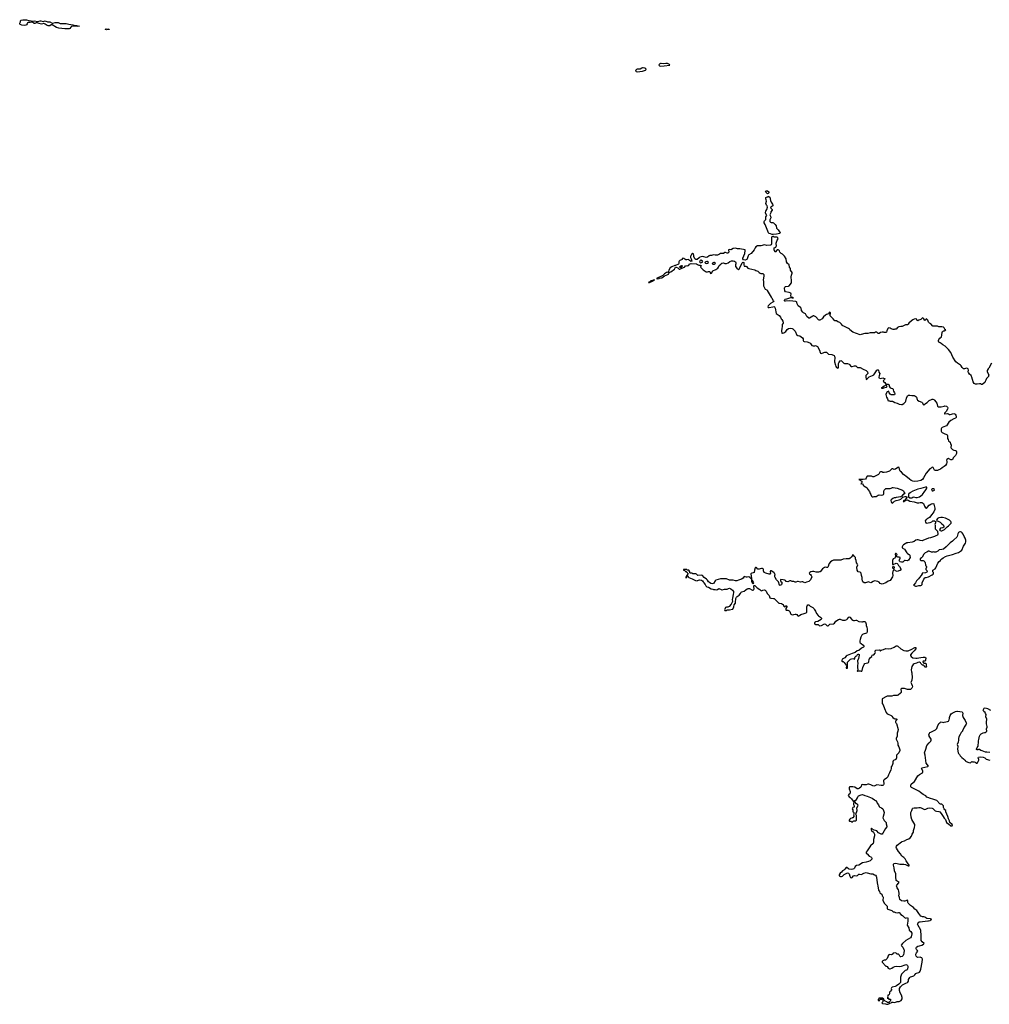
# Model space of a CAD drawing. Header units: inches. Extents: x 1980008 to 2252673, y 74414 to 260562.
# Tile 112 of 228: x 2041226 to 2067136, y 189607 to 215924. Entities that reach past the tile are written whole.
import ezdxf

# ---------------------------------------------------------------- set-up
doc = ezdxf.new("R2010")
doc.units = ezdxf.units.IN
doc.header["$MEASUREMENT"] = 0
for name, color, linetype in [('C0168', 7, 'Continuous'), ('C0169', 7, 'Continuous'), ('C0241', 7, 'Continuous'), ('C0250', 7, 'Continuous'), ('C0251', 7, 'Continuous'), ('C0260', 7, 'Continuous'), ('C0261', 7, 'Continuous')]:
    doc.layers.add(name, color=color, linetype=linetype)

msp = doc.modelspace()

# ---------------------------------------------------------------- linework, layer by layer
at = {"layer": 'C0168', "color": 5, "elevation": 80}
msp.add_lwpolyline([(2064519, 190000), (2064519, 189990), (2064500, 189960), (2064467, 189933), (2064468, 189890), (2064450, 189854), (2064428, 189850), (2064427, 189833), (2064418, 189810), (2064426, 189790), (2064422, 189778), (2064408, 189770), (2064430, 189768), (2064450, 189748), (2064490, 189746), (2064506, 189730), (2064490, 189694), (2064450, 189654), (2064413, 189653), (2064394, 189670), (2064352, 189692), (2064314, 189730), (2064314, 189750), (2064298, 189758), (2064294, 189770), (2064291, 189771), (2064186, 189774), (2064186, 189750), (2064168, 189732), (2064168, 189708), (2064190, 189698), (2064202, 189710), (2064218, 189742), (2064230, 189746), (2064270, 189746), (2064282, 189742), (2064287, 189727), (2064287, 189673), (2064267, 189647), (2064286, 189630), (2064360, 189620), (2064386, 189610), (2064410, 189607), (2064432, 189610), (2064441, 189619), (2064472, 189630), (2064481, 189639), (2064512, 189650), (2064530, 189662), (2064570, 189664), (2064610, 189659), (2064670, 189684), (2064710, 189679), (2064730, 189683), (2064779, 189710), (2064810, 189749), (2064812, 189790), (2064790, 189850), (2064756, 189916), (2064739, 189979), (2064737, 190000)], dxfattribs=at)
at = {"layer": 'C0169', "color": 5, "elevation": 80}
for points in [[(2062009, 200000), (2062010, 199999), (2062030, 199985), (2062050, 199993), (2062061, 200000)], [(2062560, 200000), (2062570, 199990), (2062629, 199950), (2062649, 199930), (2062653, 199910), (2062644, 199890), (2062599, 199861), (2062550, 199839), (2062490, 199831), (2062470, 199816), (2062464, 199810), (2062469, 199790), (2062477, 199770), (2062490, 199757), (2062560, 199760), (2062590, 199734), (2062610, 199725), (2062650, 199733), (2062736, 199776), (2062755, 199770), (2062798, 199730), (2062810, 199724), (2062830, 199725), (2062876, 199764), (2062970, 199780), (2063003, 199790), (2063033, 199850), (2063110, 199892), (2063130, 199898), (2063150, 199897), (2063210, 199877), (2063250, 199870), (2063282, 199870), (2063331, 199890), (2063351, 199910), (2063371, 199949), (2063390, 199962), (2063410, 199955), (2063467, 199890), (2063490, 199871), (2063510, 199864), (2063530, 199862), (2063570, 199876), (2063590, 199873), (2063650, 199836), (2063730, 199829), (2063751, 199829), (2063770, 199839), (2063814, 199834), (2063830, 199818), (2063849, 199770), (2063849, 199730), (2063864, 199684), (2063873, 199633), (2063876, 199550), (2063867, 199533), (2063856, 199524), (2063770, 199501), (2063750, 199491), (2063730, 199471), (2063702, 199418), (2063683, 199356), (2063679, 199321), (2063680, 199290), (2063688, 199268), (2063708, 199248), (2063759, 199219), (2063770, 199206), (2063788, 199170), (2063778, 199150), (2063718, 199122), (2063653, 199067), (2063606, 199054), (2063550, 199007), (2063473, 198987), (2063339, 198930), (2063314, 198910), (2063273, 198867), (2063205, 198830), (2063195, 198795), (2063200, 198780), (2063208, 198770), (2063230, 198765), (2063262, 198742), (2063310, 198670), (2063317, 198650), (2063317, 198630), (2063309, 198609), (2063310, 198588), (2063332, 198588), (2063345, 198595), (2063350, 198606), (2063351, 198690), (2063343, 198730), (2063345, 198750), (2063356, 198764), (2063430, 198834), (2063486, 198846), (2063519, 198839), (2063530, 198828), (2063551, 198890), (2063570, 198909), (2063595, 198925), (2063610, 198954), (2063630, 198967), (2063644, 198964), (2063657, 198957), (2063660, 198940), (2063644, 198850), (2063616, 198790), (2063625, 198710), (2063616, 198670), (2063615, 198610), (2063625, 198550), (2063609, 198510), (2063610, 198506), (2063627, 198507), (2063650, 198519), (2063690, 198517), (2063710, 198509), (2063730, 198515), (2063741, 198530), (2063756, 198610), (2063785, 198670), (2063788, 198692), (2063810, 198715), (2063850, 198726), (2063890, 198730), (2063910, 198739), (2063919, 198761), (2063930, 198830), (2063937, 198843), (2063965, 198875), (2063997, 198903), (2064010, 198938), (2064030, 198948), (2064051, 198949), (2064085, 198995), (2064094, 199010), (2064087, 199027), (2064088, 199050), (2064105, 199070), (2064190, 199082), (2064199, 199079), (2064230, 199049), (2064240, 199060), (2064277, 199083), (2064311, 199090), (2064370, 199115), (2064450, 199105), (2064510, 199114), (2064590, 199152), (2064650, 199188), (2064670, 199186), (2064690, 199177), (2064770, 199110), (2064850, 199062), (2064910, 199050), (2064970, 199057), (2065070, 199099), (2065130, 199134), (2065150, 199142), (2065170, 199140), (2065177, 199130), (2065170, 199109), (2065126, 199050), (2065066, 198994), (2065033, 198950), (2065031, 198930), (2065050, 198903), (2065090, 198869), (2065170, 198854), (2065210, 198858), (2065250, 198871), (2065310, 198873), (2065370, 198888), (2065410, 198885), (2065442, 198870), (2065435, 198805), (2065422, 198778), (2065410, 198774), (2065370, 198778), (2065358, 198770), (2065370, 198746), (2065382, 198742), (2065390, 198726), (2065430, 198726), (2065442, 198722), (2065446, 198710), (2065446, 198650), (2065458, 198630), (2065450, 198622), (2065430, 198614), (2065410, 198614), (2065393, 198653), (2065373, 198673), (2065350, 198674), (2065310, 198712), (2065297, 198737), (2065270, 198747), (2065230, 198743), (2065190, 198721), (2065130, 198707), (2065104, 198690), (2065067, 198633), (2065053, 198590), (2065047, 198547), (2065055, 198490), (2065065, 198465), (2065072, 198330), (2065070, 198290), (2065067, 198270), (2065044, 198230), (2065040, 198210), (2065045, 198190), (2065059, 198170), (2065077, 198130), (2065081, 198090), (2065070, 198058), (2065050, 198036), (2065030, 198025), (2064950, 198019), (2064870, 198048), (2064792, 198048), (2064776, 198030), (2064784, 197970), (2064778, 197941), (2064761, 197919), (2064704, 197870), (2064670, 197858), (2064576, 197864), (2064530, 197847), (2064450, 197847), (2064410, 197841), (2064370, 197827), (2064290, 197783), (2064277, 197770), (2064270, 197752), (2064277, 197650), (2064301, 197610), (2064332, 197512), (2064381, 197410), (2064410, 197374), (2064430, 197359), (2064510, 197329), (2064529, 197310), (2064555, 197270), (2064590, 197242), (2064610, 197235), (2064650, 197238), (2064666, 197230), (2064662, 197210), (2064636, 197184), (2064629, 197171), (2064629, 197150), (2064639, 197130), (2064657, 197110), (2064701, 196950), (2064696, 196910), (2064677, 196850), (2064672, 196770), (2064646, 196710), (2064646, 196690), (2064686, 196626), (2064695, 196590), (2064691, 196550), (2064696, 196530), (2064720, 196490), (2064747, 196410), (2064744, 196390), (2064715, 196330), (2064699, 196310), (2064670, 196287), (2064658, 196270), (2064656, 196190), (2064635, 196150), (2064578, 196122), (2064563, 196110), (2064556, 196090), (2064562, 196070), (2064559, 196041), (2064538, 195990), (2064515, 195950), (2064510, 195930), (2064512, 195910), (2064505, 195870), (2064471, 195789), (2064440, 195740), (2064421, 195690), (2064390, 195651), (2064329, 195610), (2064312, 195590), (2064321, 195490), (2064312, 195470), (2064290, 195459), (2064250, 195454), (2064130, 195470), (2064110, 195465), (2064075, 195445), (2064050, 195439), (2064025, 195445), (2063970, 195476), (2063914, 195494), (2063887, 195493), (2063850, 195473), (2063830, 195470), (2063775, 195475), (2063735, 195485), (2063725, 195475), (2063714, 195430), (2063704, 195410), (2063670, 195383), (2063630, 195367), (2063608, 195368), (2063547, 195407), (2063490, 195423), (2063430, 195419), (2063405, 195415), (2063393, 195407), (2063393, 195367), (2063415, 195295), (2063420, 195250), (2063412, 195228), (2063383, 195210), (2063368, 195190), (2063390, 195150), (2063416, 195136), (2063456, 195096), (2063470, 195070), (2063506, 195030), (2063515, 195015), (2063503, 194970), (2063508, 194948), (2063526, 194910), (2063529, 194891), (2063522, 194878), (2063490, 194865), (2063479, 194850), (2063475, 194830), (2063488, 194808), (2063489, 194750), (2063510, 194746), (2063515, 194735), (2063516, 194696), (2063506, 194670), (2063518, 194650), (2063516, 194624), (2063490, 194594), (2063470, 194594), (2063462, 194578), (2063426, 194570), (2063422, 194558), (2063408, 194552), (2063402, 194538), (2063390, 194534), (2063390, 194506), (2063402, 194502), (2063410, 194489), (2063418, 194502), (2063430, 194506), (2063442, 194502), (2063450, 194486), (2063487, 194487), (2063494, 194490), (2063498, 194502), (2063513, 194507), (2063571, 194509), (2063578, 194522), (2063590, 194526), (2063591, 194590), (2063585, 194610), (2063585, 194650), (2063581, 194670), (2063571, 194690), (2063604, 194790), (2063595, 194850), (2063623, 194910), (2063628, 194930), (2063615, 194950), (2063589, 194969), (2063531, 195030), (2063548, 195050), (2063590, 195078), (2063617, 195123), (2063632, 195168), (2063641, 195179), (2063710, 195208), (2063750, 195211), (2063810, 195188), (2063870, 195171), (2064010, 195115), (2064070, 195072), (2064098, 195058), (2064110, 195050), (2064143, 194983), (2064176, 194936), (2064194, 194890), (2064213, 194873), (2064258, 194858), (2064287, 194830), (2064310, 194789), (2064324, 194730), (2064317, 194690), (2064297, 194630), (2064295, 194590), (2064330, 194522), (2064378, 194470), (2064384, 194430), (2064400, 194370), (2064395, 194350), (2064360, 194310), (2064290, 194179), (2064270, 194156), (2064250, 194151), (2064230, 194159), (2064174, 194194), (2064130, 194247), (2064060, 194260), (2063998, 194298), (2063990, 194311), (2063980, 194300), (2063979, 194270), (2063989, 194250), (2064044, 194204), (2064072, 194150), (2064072, 194110), (2064042, 194010), (2064046, 193950), (2064031, 193909), (2063961, 193839), (2063870, 193710), (2063844, 193670), (2063842, 193650), (2063869, 193629), (2063922, 193570), (2063970, 193545), (2063985, 193530), (2063995, 193510), (2063995, 193490), (2063981, 193470), (2063950, 193444), (2063910, 193424), (2063850, 193406), (2063750, 193384), (2063650, 193330), (2063586, 193314), (2063556, 193290), (2063530, 193245), (2063513, 193230), (2063490, 193222), (2063450, 193214), (2063390, 193221), (2063370, 193232), (2063330, 193267), (2063314, 193266), (2063279, 193221), (2063250, 193191), (2063215, 193170), (2063190, 193136), (2063149, 193110), (2063124, 193070), (2063124, 193044), (2063161, 193021), (2063190, 193023), (2063211, 193030), (2063260, 193080), (2063330, 193114), (2063350, 193117), (2063370, 193110), (2063390, 193090), (2063406, 193030), (2063415, 193010), (2063430, 192993), (2063450, 192989), (2063470, 192999), (2063510, 193037), (2063530, 193045), (2063598, 193042), (2063610, 193045), (2063650, 193086), (2063670, 193089), (2063710, 193074), (2063735, 193085), (2063750, 193098), (2063784, 193116), (2063850, 193126), (2063870, 193125), (2063970, 193098), (2064022, 193090), (2064070, 193071), (2064094, 193054), (2064112, 193030), (2064122, 193002), (2064136, 192856), (2064153, 192810), (2064154, 192770), (2064178, 192658), (2064201, 192621), (2064214, 192590), (2064267, 192547), (2064275, 192510), (2064291, 192491), (2064300, 192470), (2064299, 192441), (2064288, 192410), (2064290, 192390), (2064327, 192310), (2064359, 192270), (2064404, 192230), (2064410, 192210), (2064410, 192162), (2064428, 192150), (2064530, 192110), (2064570, 192082), (2064596, 192076), (2064630, 192058), (2064670, 192054), (2064710, 192064), (2064730, 192057), (2064774, 192010), (2064819, 191979), (2064870, 191930), (2064890, 191916), (2064910, 191912), (2064950, 191929), (2064957, 191910), (2064960, 191830), (2064947, 191773), (2064945, 191725), (2064982, 191650), (2064995, 191590), (2065042, 191550), (2065065, 191510), (2065070, 191490), (2065047, 191410), (2065033, 191387), (2064910, 191309), (2064815, 191230), (2064783, 191190), (2064790, 191170), (2064812, 191152), (2064827, 191130), (2064854, 191074), (2064857, 191057), (2064853, 190970), (2064845, 190935), (2064832, 190908), (2064810, 190885), (2064775, 190875), (2064759, 190879), (2064746, 190890), (2064730, 190931), (2064710, 190945), (2064670, 190951), (2064650, 190971), (2064618, 190978), (2064568, 190972), (2064539, 190941), (2064530, 190936), (2064510, 190931), (2064470, 190942), (2064450, 190932), (2064428, 190890), (2064427, 190873), (2064410, 190834), (2064366, 190790), (2064350, 190782), (2064330, 190782), (2064290, 190772), (2064270, 190754), (2064269, 190730), (2064318, 190690), (2064330, 190668), (2064368, 190630), (2064390, 190628), (2064410, 190618), (2064436, 190576), (2064470, 190558), (2064490, 190558), (2064530, 190569), (2064564, 190596), (2064610, 190617), (2064650, 190622), (2064730, 190621), (2064788, 190628), (2064890, 190665), (2064910, 190667), (2064930, 190662), (2064950, 190647), (2064962, 190630), (2064962, 190610), (2064951, 190549), (2064936, 190524), (2064930, 190518), (2064886, 190510), (2064787, 190410), (2064759, 190330), (2064766, 190230), (2064759, 190190), (2064747, 190170), (2064717, 190143), (2064657, 190103), (2064617, 190083), (2064539, 190061), (2064523, 190050), (2064517, 190030), (2064519, 190000)], [(2064737, 190000), (2064736, 190010), (2064740, 190030), (2064763, 190077), (2064816, 190124), (2064906, 190174), (2064950, 190190), (2064962, 190198), (2064975, 190225), (2064981, 190270), (2065010, 190321), (2065030, 190341), (2065070, 190346), (2065123, 190370), (2065145, 190390), (2065170, 190429), (2065190, 190441), (2065250, 190453), (2065270, 190466), (2065291, 190490), (2065310, 190550), (2065340, 190730), (2065347, 190810), (2065344, 190830), (2065330, 190847), (2065310, 190859), (2065290, 190865), (2065230, 190862), (2065210, 190866), (2065181, 190890), (2065170, 190930), (2065174, 190946), (2065194, 190986), (2065225, 191030), (2065212, 191050), (2065190, 191071), (2065184, 191090), (2065185, 191110), (2065190, 191130), (2065230, 191160), (2065270, 191173), (2065335, 191185), (2065381, 191210), (2065398, 191230), (2065339, 191279), (2065317, 191310), (2065313, 191350), (2065319, 191410), (2065319, 191470), (2065304, 191550), (2065310, 191590), (2065227, 191730), (2065221, 191750), (2065225, 191770), (2065250, 191798), (2065270, 191810), (2065290, 191814), (2065350, 191816), (2065490, 191835), (2065510, 191834), (2065557, 191850), (2065570, 191861), (2065605, 191870), (2065562, 191890), (2065470, 191904), (2065410, 191938), (2065390, 191944), (2065350, 191945), (2065330, 191950), (2065310, 191964), (2065250, 192030), (2065196, 192110), (2065149, 192149), (2065113, 192193), (2065027, 192247), (2064967, 192307), (2064959, 192330), (2064963, 192370), (2064951, 192390), (2064876, 192364), (2064850, 192361), (2064794, 192374), (2064748, 192408), (2064738, 192458), (2064724, 192490), (2064721, 192510), (2064732, 192550), (2064732, 192570), (2064722, 192630), (2064706, 192666), (2064670, 192722), (2064660, 192770), (2064664, 192790), (2064719, 192850), (2064724, 192870), (2064710, 192882), (2064670, 192895), (2064650, 192916), (2064637, 193010), (2064638, 193090), (2064603, 193170), (2064595, 193255), (2064575, 193330), (2064575, 193350), (2064591, 193369), (2064630, 193376), (2064670, 193370), (2064750, 193348), (2064850, 193354), (2064900, 193340), (2064970, 193307), (2064991, 193309), (2064991, 193330), (2064981, 193350), (2064965, 193365), (2064918, 193438), (2064890, 193491), (2064856, 193530), (2064803, 193563), (2064759, 193630), (2064707, 193690), (2064657, 193777), (2064650, 193810), (2064654, 193830), (2064678, 193862), (2064790, 193948), (2064810, 193960), (2064870, 193980), (2064930, 194010), (2064990, 194032), (2065026, 194054), (2065056, 194104), (2065071, 194150), (2065110, 194208), (2065115, 194250), (2065141, 194330), (2065147, 194390), (2065144, 194410), (2065067, 194547), (2065048, 194610), (2065038, 194690), (2065042, 194730), (2065068, 194790), (2065082, 194838), (2065092, 194850), (2065130, 194861), (2065210, 194858), (2065254, 194866), (2065290, 194866), (2065318, 194858), (2065390, 194821), (2065410, 194816), (2065439, 194821), (2065491, 194850), (2065550, 194862), (2065610, 194850), (2065630, 194838), (2065690, 194781), (2065727, 194767), (2065790, 194762), (2065810, 194750), (2065850, 194710), (2065905, 194630), (2065930, 194582), (2065964, 194544), (2065993, 194470), (2066030, 194436), (2066047, 194427), (2066110, 194377), (2066144, 194376), (2066150, 194386), (2066141, 194410), (2066082, 194462), (2066071, 194510), (2066046, 194566), (2066030, 194630), (2065975, 194750), (2065971, 194791), (2065950, 194807), (2065932, 194832), (2065916, 194870), (2065913, 194910), (2065890, 194936), (2065870, 194953), (2065830, 194954), (2065810, 194961), (2065730, 195053), (2065630, 195088), (2065565, 195105), (2065490, 195130), (2065470, 195142), (2065436, 195176), (2065372, 195212), (2065298, 195270), (2065250, 195300), (2065058, 195398), (2065041, 195421), (2065036, 195450), (2065049, 195490), (2065106, 195534), (2065137, 195563), (2065230, 195710), (2065270, 195750), (2065352, 195790), (2065364, 195816), (2065364, 195850), (2065327, 195910), (2065333, 195930), (2065497, 195963), (2065510, 195970), (2065452, 196050), (2065422, 196270), (2065409, 196330), (2065437, 196430), (2065470, 196525), (2065530, 196597), (2065576, 196644), (2065587, 196670), (2065582, 196690), (2065530, 196770), (2065525, 196785), (2065522, 196810), (2065535, 196850), (2065550, 196868), (2065570, 196882), (2065697, 196943), (2065720, 196960), (2065738, 196982), (2065750, 197032), (2065790, 197110), (2065810, 197134), (2065830, 197148), (2065850, 197154), (2065910, 197142), (2065930, 197145), (2066015, 197165), (2066042, 197178), (2066061, 197210), (2066071, 197250), (2066071, 197270), (2066091, 197330), (2066119, 197370), (2066147, 197390), (2066230, 197432), (2066270, 197445), (2066290, 197446), (2066410, 197425), (2066423, 197410), (2066430, 197390), (2066424, 197330), (2066436, 197276), (2066491, 197190), (2066520, 197130), (2066524, 197110), (2066517, 197090), (2066468, 197010), (2066424, 196916), (2066417, 196903), (2066381, 196870), (2066362, 196818), (2066323, 196757), (2066313, 196710), (2066315, 196670), (2066306, 196614), (2066276, 196550), (2066296, 196510), (2066298, 196498), (2066288, 196430), (2066303, 196330), (2066313, 196310), (2066340, 196280), (2066356, 196250), (2066400, 196200), (2066444, 196170), (2066470, 196138), (2066488, 196128), (2066495, 196115), (2066508, 196108), (2066516, 196096), (2066590, 196069), (2066630, 196064), (2066670, 196094), (2066689, 196089), (2066730, 196089), (2066758, 196078), (2066789, 196049), (2066810, 196049), (2066830, 196078), (2066855, 196130), (2066855, 196150), (2066841, 196190), (2066850, 196208), (2066910, 196220), (2066973, 196210), (2067017, 196190), (2067050, 196161), (2067150, 196134)], [(2067150, 196335), (2067070, 196342), (2067036, 196350), (2066990, 196364), (2066950, 196384), (2066910, 196391), (2066870, 196418), (2066850, 196421), (2066830, 196411), (2066810, 196407), (2066794, 196414), (2066791, 196430), (2066809, 196470), (2066841, 196510), (2066851, 196630), (2066848, 196650), (2066853, 196687), (2066871, 196770), (2066891, 196810), (2066923, 196837), (2066970, 196859), (2067010, 196869), (2067030, 196869), (2067055, 196885), (2067067, 196910), (2067064, 196970), (2067080, 197010), (2067082, 197030), (2067065, 197105), (2067060, 197150), (2067066, 197230), (2067045, 197290), (2067051, 197350), (2067039, 197379), (2067022, 197402), (2066986, 197430), (2066971, 197470), (2066978, 197490), (2067002, 197518), (2067030, 197529), (2067090, 197512), (2067170, 197464)]]:
    msp.add_lwpolyline(points, dxfattribs=at)
at = {"layer": 'C0241', "color": 5, "elevation": 80}
for points in [[(2041570, 215884), (2041610, 215890), (2041710, 215878), (2041770, 215893), (2041790, 215893), (2041850, 215877), (2041910, 215895), (2041970, 215868), (2042030, 215867), (2042090, 215830), (2042110, 215829), (2042170, 215849), (2042189, 215849), (2042250, 215846), (2042310, 215818), (2042470, 215823), (2042543, 215803), (2042650, 215782), (2042705, 215765), (2042752, 215770), (2042825, 215750), (2042770, 215742), (2042690, 215748), (2042610, 215741), (2042590, 215727), (2042568, 215692), (2042550, 215683), (2042430, 215683), (2042270, 215697), (2042210, 215718), (2042090, 215786), (2042070, 215783), (2042030, 215757), (2041990, 215756), (2041964, 215764), (2041910, 215806), (2041890, 215815), (2041870, 215818), (2041810, 215806), (2041742, 215822), (2041690, 215840), (2041670, 215839), (2041630, 215820), (2041610, 215821), (2041570, 215853), (2041550, 215855), (2041510, 215845), (2041450, 215849), (2041437, 215843), (2041424, 215810), (2041408, 215790), (2041386, 215774), (2041350, 215765), (2041280, 215780), (2041238, 215798), (2041226, 215810), (2041227, 215830), (2041251, 215870), (2041244, 215890), (2041255, 215905), (2041268, 215912), (2041310, 215924), (2041410, 215918), (2041470, 215900), (2041536, 215896)], [(2043618, 215662), (2043610, 215666), (2043550, 215656), (2043514, 215670), (2043545, 215675), (2043587, 215673), (2043614, 215670)]]:
    msp.add_lwpolyline(points, close=True, dxfattribs=at)
at = {"layer": 'C0250', "color": 5, "elevation": 80}
for points in [[(2060000, 209674), (2059990, 209678), (2059950, 209671), (2059925, 209655), (2059870, 209633), (2059810, 209631), (2059770, 209643), (2059710, 209625), (2059670, 209624), (2059650, 209615), (2059610, 209578), (2059570, 209571), (2059510, 209588), (2059470, 209592), (2059434, 209586), (2059405, 209575), (2059382, 209558), (2059330, 209511), (2059310, 209518), (2059290, 209518), (2059270, 209531), (2059237, 209590), (2059239, 209630), (2059230, 209666), (2059210, 209671), (2059181, 209650), (2059170, 209622), (2059155, 209605), (2059149, 209591), (2059154, 209570), (2059172, 209532), (2059189, 209470), (2059170, 209462), (2059150, 209469), (2059121, 209490), (2059110, 209506), (2059093, 209513), (2059050, 209504), (2059026, 209506), (2058999, 209519), (2058970, 209541), (2058946, 209550), (2058935, 209545), (2058928, 209530), (2058926, 209510), (2058870, 209485), (2058849, 209470), (2058839, 209450), (2058842, 209410), (2058831, 209389), (2058750, 209351), (2058730, 209351), (2058650, 209322), (2058608, 209292), (2058572, 209230), (2058563, 209190), (2058566, 209170), (2058553, 209167), (2058530, 209171), (2058510, 209164), (2058457, 209130), (2058416, 209084), (2058242, 209010), (2058244, 209004), (2058270, 208994), (2058316, 209010), (2058323, 209017), (2058390, 209027), (2058461, 209079), (2058501, 209099), (2058550, 209112), (2058561, 209119), (2058575, 209150), (2058578, 209158), (2058574, 209166), (2058582, 209162), (2058630, 209185), (2058721, 209259), (2058754, 209306), (2058770, 209309), (2058810, 209292), (2058826, 209290), (2058829, 209270), (2058840, 209260), (2058850, 209254), (2058870, 209256), (2058906, 209270), (2058919, 209281), (2058950, 209288), (2058962, 209298), (2058990, 209308), (2059018, 209342), (2059032, 209348), (2059050, 209354), (2059072, 209348), (2059101, 209350), (2059116, 209370), (2059116, 209390), (2059170, 209404), (2059310, 209397), (2059343, 209383), (2059370, 209364), (2059410, 209366), (2059430, 209356), (2059439, 209350), (2059419, 209310), (2059490, 209240), (2059570, 209184), (2059610, 209188), (2059630, 209196), (2059670, 209189), (2059690, 209138), (2059710, 209148), (2059750, 209209), (2059830, 209244), (2059878, 209282), (2059902, 209310), (2059908, 209330), (2059922, 209350), (2059958, 209390), (2059990, 209414), (2060000, 209417)], [(2060000, 200978), (2059950, 200979), (2059890, 200965), (2059830, 200944), (2059810, 200925), (2059763, 200857), (2059730, 200845), (2059695, 200855), (2059657, 200877), (2059636, 200896), (2059610, 200941), (2059581, 200970), (2059517, 201017), (2059470, 201071), (2059450, 201075), (2059351, 201071), (2059330, 201082), (2059310, 201102), (2059290, 201111), (2059213, 201113), (2059190, 201134), (2059150, 201134), (2059138, 201138), (2059134, 201170), (2059110, 201212), (2059070, 201214), (2059058, 201218), (2059054, 201230), (2059048, 201232), (2058966, 201230), (2058968, 201208), (2059002, 201202), (2059008, 201188), (2059026, 201186), (2059029, 201169), (2059050, 201166), (2059066, 201150), (2059068, 201128), (2059082, 201122), (2059086, 201110), (2059082, 201098), (2059070, 201094), (2059062, 201078), (2059048, 201072), (2059042, 201038), (2059028, 201030), (2059030, 201006), (2059054, 201010), (2059054, 201050), (2059058, 201062), (2059070, 201066), (2059082, 201062), (2059086, 201030), (2059106, 201010), (2059197, 200977), (2059286, 200930), (2059330, 200929), (2059343, 200937), (2059390, 200949), (2059445, 200945), (2059469, 200929), (2059490, 200895), (2059504, 200884), (2059509, 200870), (2059543, 200823), (2059561, 200790), (2059581, 200770), (2059590, 200764), (2059634, 200754), (2059706, 200710), (2059745, 200705), (2059770, 200690), (2059810, 200695), (2059850, 200688), (2059870, 200695), (2059910, 200720), (2059970, 200691), (2059992, 200688), (2060000, 200689)]]:
    msp.add_lwpolyline(points, dxfattribs=at)
for points in [[(2059430, 209498), (2059410, 209489), (2059398, 209470), (2059393, 209450), (2059410, 209431), (2059430, 209429), (2059477, 209450), (2059470, 209470)], [(2058930, 209346), (2058910, 209344), (2058890, 209335), (2058862, 209310), (2058866, 209306), (2058890, 209306), (2058910, 209311), (2058933, 209327), (2058935, 209335)], [(2059610, 209456), (2059590, 209456), (2059562, 209450), (2059541, 209439), (2059535, 209430), (2059550, 209415), (2059570, 209409), (2059610, 209417), (2059629, 209430), (2059621, 209450)], [(2059795, 209430), (2059774, 209430), (2059741, 209419), (2059731, 209410), (2059751, 209391), (2059770, 209389), (2059790, 209393), (2059810, 209404), (2059816, 209410), (2059810, 209421)], [(2058050, 208888), (2058029, 208890), (2058042, 208898), (2058047, 208913), (2058076, 208924), (2058102, 208950), (2058155, 208965), (2058158, 208970), (2058194, 208974), (2058190, 208967), (2058175, 208965), (2058171, 208950), (2058141, 208939), (2058130, 208928), (2058101, 208919), (2058094, 208910), (2058061, 208899)]]:
    msp.add_lwpolyline(points, close=True, dxfattribs=at)
at = {"layer": 'C0251', "color": 5, "elevation": 120}
for points in [[(2058370, 214753), (2058350, 214752), (2058330, 214744), (2058314, 214730), (2058308, 214710), (2058322, 214690), (2058344, 214684), (2058450, 214690), (2058599, 214710), (2058593, 214730), (2058537, 214750), (2058490, 214750), (2058436, 214744)], [(2057890, 214639), (2057870, 214637), (2057849, 214630), (2057810, 214599), (2057790, 214597), (2057750, 214604), (2057730, 214601), (2057706, 214590), (2057689, 214570), (2057680, 214550), (2057697, 214537), (2057730, 214534), (2057870, 214550), (2057946, 214570), (2057963, 214590), (2057957, 214610), (2057930, 214632)]]:
    msp.add_lwpolyline(points, close=True, dxfattribs=at)
at = {"layer": 'C0260', "color": 5, "elevation": 80}
for points in [[(2061318, 210000), (2061313, 209930), (2061304, 209910), (2061290, 209898), (2061190, 209890), (2061130, 209904), (2061030, 209876), (2060970, 209883), (2060945, 209875), (2060901, 209850), (2060882, 209830), (2060850, 209776), (2060769, 209671), (2060710, 209641), (2060699, 209630), (2060690, 209612), (2060667, 209530), (2060653, 209510), (2060610, 209492), (2060570, 209502), (2060546, 209530), (2060549, 209550), (2060581, 209610), (2060604, 209670), (2060614, 209750), (2060610, 209775), (2060470, 209802), (2060410, 209801), (2060350, 209819), (2060290, 209806), (2060250, 209778), (2060230, 209771), (2060190, 209779), (2060170, 209771), (2060167, 209750), (2060174, 209734), (2060172, 209710), (2060162, 209690), (2060150, 209681), (2060130, 209683), (2060090, 209703), (2060070, 209705), (2060030, 209676), (2060010, 209671), (2060000, 209674)], [(2067199, 206741), (2067127, 206613), (2067104, 206590), (2067079, 206550), (2067075, 206530), (2067082, 206510), (2067124, 206430), (2067119, 206401), (2067114, 206390), (2067064, 206330), (2067043, 206290), (2067030, 206252), (2067014, 206226), (2066950, 206171), (2066930, 206171), (2066908, 206188), (2066890, 206194), (2066870, 206193), (2066810, 206179), (2066770, 206182), (2066730, 206204), (2066702, 206242), (2066670, 206365), (2066659, 206390), (2066648, 206410), (2066604, 206450), (2066579, 206490), (2066576, 206510), (2066578, 206558), (2066568, 206588), (2066550, 206603), (2066530, 206611), (2066470, 206595), (2066450, 206596), (2066425, 206605), (2066408, 206628), (2066387, 206670), (2066370, 206687), (2066284, 206744), (2066242, 206782), (2066166, 206906), (2066104, 207030), (2066047, 207110), (2065953, 207193), (2065891, 207230), (2065850, 207271), (2065827, 207287), (2065790, 207302), (2065776, 207330), (2065779, 207350), (2065790, 207375), (2065816, 207410), (2065855, 207450), (2065871, 207490), (2065871, 207510), (2065881, 207550), (2065878, 207570), (2065885, 207590), (2065910, 207609), (2065934, 207610), (2065972, 207630), (2065958, 207638), (2065930, 207686), (2065910, 207701), (2065870, 207716), (2065790, 207718), (2065749, 207731), (2065630, 207732), (2065572, 207790), (2065542, 207810), (2065515, 207835), (2065490, 207891), (2065470, 207918), (2065451, 207931), (2065436, 207904), (2065410, 207882), (2065386, 207926), (2065370, 207942), (2065350, 207951), (2065310, 207912), (2065249, 207891), (2065230, 207878), (2065210, 207882), (2065202, 207910), (2065185, 207925), (2065170, 207931), (2065130, 207921), (2065090, 207901), (2065061, 207879), (2064989, 207810), (2064970, 207785), (2064950, 207771), (2064894, 207766), (2064843, 207737), (2064810, 207723), (2064770, 207727), (2064718, 207710), (2064686, 207694), (2064650, 207652), (2064610, 207652), (2064590, 207645), (2064570, 207645), (2064510, 207662), (2064490, 207676), (2064450, 207686), (2064438, 207682), (2064424, 207670), (2064394, 207610), (2064386, 207570), (2064370, 207562), (2064330, 207562), (2064310, 207571), (2064270, 207571), (2064230, 207562), (2064190, 207538), (2064170, 207532), (2064131, 207571), (2064090, 207571), (2064070, 207558), (2064050, 207558), (2064030, 207551), (2063950, 207556), (2063890, 207535), (2063810, 207532), (2063710, 207505), (2063690, 207504), (2063494, 207574), (2063411, 207630), (2063401, 207650), (2063370, 207674), (2063250, 207736), (2063225, 207745), (2063201, 207761), (2063190, 207782), (2063138, 207830), (2063086, 207846), (2063050, 207871), (2063030, 207871), (2063010, 207879), (2062968, 207928), (2062918, 207970), (2062885, 208005), (2062884, 208044), (2062894, 208070), (2062890, 208091), (2062870, 208106), (2062838, 208062), (2062790, 208045), (2062761, 208030), (2062710, 207983), (2062670, 207930), (2062610, 207896), (2062590, 207896), (2062570, 207905), (2062498, 207978), (2062450, 208004), (2062430, 208006), (2062418, 208002), (2062330, 207945), (2062310, 207948), (2062264, 207990), (2062249, 208010), (2062223, 208063), (2062210, 208072), (2062170, 208084), (2062150, 208102), (2062121, 208150), (2062109, 208210), (2062092, 208232), (2062033, 208273), (2062004, 208330), (2061997, 208370), (2061984, 208384), (2061970, 208391), (2061890, 208401), (2061790, 208405), (2061690, 208396), (2061670, 208403), (2061663, 208410), (2061661, 208430), (2061670, 208445), (2061685, 208455), (2061730, 208461), (2061835, 208495), (2061870, 208487), (2061905, 208490), (2061890, 208497), (2061861, 208501), (2061840, 208520), (2061830, 208550), (2061840, 208590), (2061830, 208610), (2061790, 208630), (2061690, 208650), (2061674, 208674), (2061662, 208750), (2061668, 208772), (2061690, 208790), (2061770, 208798), (2061792, 208808), (2061851, 208890), (2061855, 208910), (2061848, 208948), (2061841, 209050), (2061847, 209093), (2061867, 209150), (2061866, 209170), (2061828, 209230), (2061820, 209270), (2061800, 209310), (2061785, 209370), (2061748, 209408), (2061720, 209450), (2061710, 209530), (2061665, 209605), (2061613, 209653), (2061574, 209674), (2061555, 209690), (2061539, 209710), (2061530, 209742), (2061510, 209765), (2061490, 209772), (2061470, 209772), (2061410, 209714), (2061402, 209730), (2061391, 209771), (2061390, 209826), (2061410, 209839), (2061434, 209846), (2061443, 209857), (2061451, 209890), (2061441, 209930), (2061443, 209950), (2061457, 210000)], [(2060000, 209417), (2060030, 209426), (2060070, 209410), (2060110, 209409), (2060154, 209426), (2060204, 209456), (2060250, 209476), (2060290, 209479), (2060330, 209467), (2060354, 209454), (2060366, 209430), (2060363, 209397), (2060354, 209370), (2060355, 209330), (2060390, 209278), (2060430, 209249), (2060450, 209259), (2060470, 209290), (2060530, 209429), (2060550, 209445), (2060574, 209430), (2060579, 209410), (2060577, 209370), (2060590, 209339), (2060630, 209336), (2060650, 209328), (2060686, 209286), (2060710, 209270), (2060870, 209242), (2060901, 209221), (2060950, 209200), (2060990, 209163), (2061010, 209152), (2061030, 209144), (2061090, 209136), (2061104, 209124), (2061110, 209110), (2061111, 209071), (2061094, 208974), (2061104, 208924), (2061105, 208810), (2061109, 208790), (2061150, 208725), (2061190, 208699), (2061204, 208684), (2061310, 208504), (2061327, 208487), (2061349, 208430), (2061374, 208410), (2061379, 208390), (2061355, 208370), (2061290, 208335), (2061250, 208302), (2061226, 208274), (2061218, 208250), (2061230, 208233), (2061250, 208232), (2061350, 208253), (2061390, 208254), (2061398, 208250), (2061414, 208210), (2061437, 208070), (2061519, 208019), (2061553, 207973), (2061572, 207932), (2061592, 207910), (2061616, 207870), (2061625, 207835), (2061625, 207815), (2061601, 207779), (2061598, 207762), (2061599, 207721), (2061590, 207670), (2061586, 207610), (2061590, 207548), (2061610, 207541), (2061650, 207555), (2061675, 207570), (2061696, 207590), (2061733, 207647), (2061766, 207670), (2061830, 207676), (2061871, 207671), (2061890, 207658), (2061950, 207595), (2061990, 207492), (2062010, 207485), (2062033, 207487), (2062070, 207475), (2062110, 207451), (2062141, 207421), (2062161, 207390), (2062166, 207346), (2062174, 207330), (2062190, 207324), (2062267, 207313), (2062339, 207290), (2062362, 207270), (2062393, 207213), (2062430, 207204), (2062470, 207205), (2062490, 207212), (2062510, 207209), (2062546, 207190), (2062595, 207090), (2062616, 207030), (2062630, 207010), (2062650, 207005), (2062670, 207007), (2062745, 207035), (2062770, 207038), (2062790, 207033), (2062827, 206990), (2062842, 206982), (2062930, 206971), (2062987, 206947), (2063001, 206930), (2063009, 206890), (2063010, 206870), (2062998, 206810), (2063000, 206780), (2063030, 206690), (2063032, 206650), (2063050, 206630), (2063090, 206613), (2063105, 206615), (2063110, 206630), (2063103, 206710), (2063106, 206734), (2063113, 206750), (2063150, 206801), (2063170, 206813), (2063190, 206805), (2063250, 206746), (2063270, 206738), (2063350, 206732), (2063390, 206716), (2063410, 206699), (2063430, 206670), (2063450, 206656), (2063470, 206656), (2063530, 206674), (2063570, 206673), (2063610, 206625), (2063670, 206631), (2063690, 206628), (2063763, 206583), (2063850, 206544), (2063884, 206510), (2063890, 206470), (2063874, 206446), (2063841, 206410), (2063833, 206390), (2063846, 206310), (2063870, 206322), (2063926, 206374), (2063970, 206397), (2064012, 206410), (2064050, 206434), (2064107, 206513), (2064130, 206552), (2064150, 206567), (2064170, 206569), (2064176, 206556), (2064183, 206503), (2064207, 206470), (2064197, 206403), (2064187, 206370), (2064187, 206347), (2064230, 206333), (2064291, 206349), (2064310, 206346), (2064342, 206330), (2064337, 206310), (2064301, 206270), (2064305, 206250), (2064343, 206223), (2064370, 206182), (2064390, 206179), (2064430, 206185), (2064450, 206170), (2064473, 206110), (2064487, 206087), (2064510, 206072), (2064550, 206069), (2064559, 206059), (2064565, 206050), (2064567, 206027), (2064577, 205997), (2064607, 205950), (2064612, 205930), (2064610, 205914), (2064600, 205900), (2064585, 205895), (2064550, 205894), (2064510, 205900), (2064490, 205911), (2064463, 205950), (2064450, 205991), (2064410, 205981), (2064395, 205970), (2064374, 205910), (2064376, 205870), (2064390, 205835), (2064419, 205790), (2064421, 205761), (2064429, 205749), (2064450, 205738), (2064470, 205735), (2064490, 205724), (2064550, 205725), (2064570, 205717), (2064610, 205690), (2064672, 205672), (2064730, 205645), (2064790, 205639), (2064810, 205642), (2064850, 205663), (2064895, 205710), (2064906, 205730), (2064928, 205810), (2064953, 205867), (2064973, 205887), (2065010, 205892), (2065070, 205879), (2065130, 205875), (2065150, 205869), (2065174, 205854), (2065193, 205833), (2065205, 205770), (2065217, 205757), (2065264, 205724), (2065330, 205701), (2065350, 205679), (2065370, 205639), (2065390, 205629), (2065430, 205665), (2065472, 205688), (2065508, 205730), (2065530, 205746), (2065590, 205776), (2065610, 205781), (2065630, 205778), (2065650, 205772), (2065670, 205758), (2065710, 205712), (2065732, 205670), (2065752, 205592), (2065770, 205575), (2065850, 205573), (2065930, 205598), (2065950, 205600), (2065989, 205590), (2066019, 205570), (2066025, 205550), (2066015, 205510), (2065982, 205450), (2065942, 205410), (2065939, 205390), (2065950, 205385), (2066006, 205394), (2066033, 205393), (2066049, 205389), (2066070, 205374), (2066090, 205369), (2066190, 205399), (2066210, 205393), (2066223, 205383), (2066244, 205350), (2066253, 205310), (2066249, 205290), (2066230, 205271), (2066185, 205255), (2066110, 205210), (2066057, 205163), (2065990, 205070), (2065970, 205057), (2065878, 205022), (2065858, 205010), (2065848, 204990), (2065848, 204970), (2065849, 204930), (2065859, 204910), (2065877, 204890), (2065910, 204868), (2066008, 204830), (2066022, 204810), (2066022, 204790), (2066015, 204770), (2066018, 204730), (2066039, 204699), (2066049, 204669), (2066088, 204628), (2066100, 204600), (2066113, 204553), (2066109, 204490), (2066115, 204475), (2066157, 204437), (2066190, 204417), (2066229, 204409), (2066250, 204398), (2066259, 204370), (2066257, 204330), (2066230, 204271), (2066178, 204222), (2066170, 204212), (2066160, 204180), (2066138, 204162), (2066110, 204156), (2066050, 204191), (2065998, 204170), (2065989, 204150), (2065998, 204118), (2065999, 204090), (2065989, 204051), (2065964, 204010), (2065930, 203979), (2065873, 203947), (2065829, 203910), (2065790, 203888), (2065750, 203875), (2065702, 203870), (2065670, 203884), (2065632, 203952), (2065610, 203963), (2065586, 203934), (2065550, 203916), (2065450, 203800), (2065381, 203679), (2065347, 203633), (2065310, 203606), (2065230, 203587), (2065150, 203579), (2065090, 203588), (2065047, 203607), (2065000, 203640), (2064910, 203721), (2064878, 203738), (2064843, 203763), (2064791, 203830), (2064756, 203856), (2064744, 203870), (2064731, 203951), (2064710, 203959), (2064690, 203951), (2064630, 203907), (2064590, 203903), (2064557, 203917), (2064530, 203916), (2064510, 203902), (2064470, 203859), (2064390, 203827), (2064323, 203817), (2064290, 203824), (2064261, 203841), (2064230, 203841), (2064209, 203830), (2064185, 203775), (2064176, 203764), (2064050, 203701), (2064022, 203702), (2063990, 203721), (2063970, 203726), (2063910, 203721), (2063876, 203724), (2063870, 203722), (2063862, 203710), (2063849, 203670), (2063830, 203645), (2063769, 203631), (2063670, 203635), (2063646, 203630), (2063726, 203590), (2063727, 203553), (2063722, 203538), (2063706, 203530), (2063708, 203508), (2063714, 203510), (2063718, 203522), (2063750, 203526), (2063766, 203486), (2063786, 203466), (2063870, 203409), (2063893, 203370), (2063939, 203310), (2063950, 203258), (2063975, 203230), (2063990, 203186), (2064008, 203168), (2064030, 203168), (2064062, 203178), (2064110, 203183), (2064166, 203214), (2064190, 203222), (2064250, 203219), (2064290, 203226), (2064305, 203235), (2064316, 203250), (2064321, 203270), (2064322, 203330), (2064328, 203350), (2064344, 203370), (2064370, 203389), (2064490, 203396), (2064510, 203400), (2064550, 203417), (2064570, 203419), (2064670, 203404), (2064814, 203350), (2064841, 203330), (2064865, 203285), (2064886, 203270), (2064868, 203250), (2064830, 203225), (2064796, 203184), (2064770, 203171), (2064650, 203151), (2064630, 203141), (2064590, 203143), (2064555, 203130), (2064510, 203091), (2064504, 203076), (2064510, 203038), (2064530, 203009), (2064550, 203004), (2064605, 203055), (2064644, 203076), (2064730, 203089), (2064770, 203105), (2064822, 203158), (2064890, 203183), (2064910, 203181), (2064929, 203170), (2064929, 203150), (2064919, 203130), (2064903, 203117), (2064876, 203084), (2064849, 203070), (2064835, 203050), (2064850, 203045), (2064903, 203077), (2064950, 203087), (2064970, 203083), (2065010, 203057), (2065130, 203038), (2065210, 203011), (2065250, 203011), (2065290, 203021), (2065330, 203017), (2065350, 203010), (2065377, 202990), (2065403, 202923), (2065430, 202875), (2065449, 202869), (2065476, 202884), (2065530, 202950), (2065570, 202977), (2065594, 202986), (2065629, 202989), (2065650, 202979), (2065657, 202970), (2065679, 202870), (2065681, 202830), (2065656, 202770), (2065605, 202695), (2065540, 202620), (2065510, 202598), (2065489, 202591), (2065470, 202572), (2065450, 202562), (2065422, 202530), (2065435, 202490), (2065450, 202469), (2065556, 202484), (2065599, 202501), (2065630, 202528), (2065670, 202528), (2065695, 202515), (2065696, 202476), (2065682, 202430), (2065688, 202410), (2065687, 202313), (2065749, 202249), (2065762, 202170), (2065749, 202150), (2065710, 202125), (2065672, 202108), (2065563, 202077), (2065510, 202070), (2065360, 202000), (2065350, 201997), (2065290, 202002), (2065239, 202019), (2065210, 202020), (2065170, 202010), (2065130, 201981), (2065079, 201961), (2064955, 201945), (2064930, 201937), (2064844, 201890), (2064827, 201870), (2064807, 201830), (2064810, 201810), (2064874, 201770), (2064934, 201670), (2064950, 201654), (2064993, 201630), (2065009, 201610), (2065017, 201590), (2065018, 201550), (2064979, 201481), (2064950, 201458), (2064890, 201471), (2064870, 201467), (2064830, 201428), (2064790, 201428), (2064756, 201436), (2064738, 201450), (2064732, 201470), (2064735, 201490), (2064756, 201530), (2064758, 201550), (2064730, 201561), (2064710, 201556), (2064690, 201559), (2064665, 201570), (2064656, 201590), (2064670, 201632), (2064650, 201656), (2064630, 201658), (2064626, 201654), (2064619, 201630), (2064629, 201589), (2064625, 201550), (2064612, 201528), (2064570, 201510), (2064549, 201470), (2064546, 201386), (2064550, 201366), (2064570, 201362), (2064585, 201375), (2064629, 201389), (2064650, 201393), (2064670, 201389), (2064693, 201373), (2064712, 201332), (2064734, 201310), (2064768, 201250), (2064769, 201230), (2064755, 201205), (2064743, 201197), (2064670, 201178), (2064630, 201191), (2064610, 201212), (2064590, 201222), (2064570, 201214), (2064546, 201134), (2064555, 201070), (2064549, 201030), (2064488, 200930), (2064430, 200913), (2064370, 200870), (2064270, 200839), (2064250, 200841), (2064218, 200858), (2064190, 200890), (2064158, 200910), (2064072, 200928), (2064030, 200911), (2063990, 200877), (2063970, 200875), (2063930, 200893), (2063910, 200895), (2063830, 200873), (2063790, 200871), (2063759, 200899), (2063745, 200925), (2063736, 200970), (2063735, 201010), (2063718, 201070), (2063713, 201133), (2063690, 201157), (2063630, 201165), (2063609, 201209), (2063600, 201290), (2063623, 201350), (2063616, 201370), (2063586, 201410), (2063579, 201470), (2063562, 201510), (2063565, 201550), (2063525, 201585), (2063510, 201611), (2063490, 201616), (2063450, 201558), (2063410, 201522), (2063390, 201512), (2063330, 201511), (2063310, 201516), (2063230, 201501), (2063170, 201481), (2063058, 201482), (2063026, 201474), (2062970, 201475), (2062936, 201464), (2062890, 201431), (2062859, 201390), (2062849, 201370), (2062833, 201310), (2062822, 201290), (2062810, 201281), (2062790, 201279), (2062750, 201287), (2062730, 201283), (2062676, 201244), (2062613, 201170), (2062598, 201162), (2062570, 201153), (2062510, 201156), (2062451, 201171), (2062410, 201174), (2062370, 201166), (2062338, 201150), (2062322, 201130), (2062335, 201110), (2062356, 201096), (2062377, 201070), (2062396, 201030), (2062357, 200950), (2062310, 200904), (2062250, 200894), (2062210, 200874), (2062190, 200877), (2062150, 200895), (2062130, 200898), (2062090, 200888), (2062029, 200911), (2062010, 200907), (2061970, 200891), (2061951, 200891), (2061910, 200911), (2061866, 200906), (2061830, 200925), (2061810, 200925), (2061750, 200896), (2061710, 200911), (2061690, 200931), (2061670, 200942), (2061626, 200954), (2061570, 200962), (2061558, 200950), (2061558, 200930), (2061568, 200910), (2061589, 200890), (2061594, 200850), (2061588, 200832), (2061576, 200824), (2061568, 200810), (2061550, 200801), (2061532, 200810), (2061499, 200899), (2061451, 200950), (2061410, 201012), (2061403, 201030), (2061406, 201074), (2061412, 201090), (2061399, 201130), (2061381, 201150), (2061305, 201195), (2061289, 201190), (2061282, 201170), (2061289, 201130), (2061273, 201107), (2061250, 201103), (2061162, 201130), (2061118, 201150), (2061098, 201190), (2061106, 201210), (2061106, 201230), (2061091, 201250), (2061076, 201256), (2061050, 201256), (2061010, 201248), (2060990, 201238), (2060950, 201236), (2060936, 201250), (2060926, 201270), (2060910, 201283), (2060890, 201283), (2060882, 201270), (2060865, 201210), (2060850, 201145), (2060830, 201135), (2060788, 201130), (2060776, 201124), (2060768, 201112), (2060779, 200990), (2060779, 200981), (2060770, 200972), (2060764, 200984), (2060734, 201014), (2060710, 201028), (2060670, 201020), (2060650, 201022), (2060590, 201042), (2060560, 201000), (2060514, 200966), (2060433, 200947), (2060390, 200927), (2060350, 200926), (2060290, 200940), (2060190, 200944), (2060110, 200976), (2060050, 200981), (2060030, 200978), (2060000, 200978)], [(2060000, 200689), (2060059, 200701), (2060130, 200706), (2060170, 200722), (2060190, 200725), (2060230, 200708), (2060270, 200677), (2060297, 200637), (2060302, 200610), (2060296, 200564), (2060270, 200462), (2060266, 200430), (2060272, 200370), (2060234, 200306), (2060183, 200237), (2060150, 200217), (2060110, 200219), (2060090, 200211), (2060067, 200170), (2060064, 200150), (2060070, 200129), (2060110, 200129), (2060130, 200149), (2060190, 200149), (2060270, 200164), (2060282, 200170), (2060310, 200226), (2060320, 200280), (2060350, 200330), (2060356, 200350), (2060365, 200450), (2060383, 200490), (2060395, 200505), (2060450, 200544), (2060488, 200590), (2060510, 200625), (2060527, 200633), (2060590, 200648), (2060630, 200687), (2060670, 200715), (2060690, 200722), (2060710, 200721), (2060730, 200716), (2060790, 200681), (2060810, 200676), (2060830, 200680), (2060842, 200690), (2060850, 200710), (2060845, 200770), (2060847, 200793), (2060850, 200799), (2060870, 200801), (2060930, 200734), (2061005, 200690), (2061030, 200666), (2061050, 200658), (2061086, 200674), (2061130, 200684), (2061150, 200675), (2061170, 200649), (2061203, 200590), (2061250, 200530), (2061274, 200470), (2061299, 200459), (2061370, 200457), (2061385, 200450), (2061450, 200395), (2061510, 200331), (2061530, 200324), (2061581, 200321), (2061610, 200306), (2061626, 200290), (2061650, 200249), (2061670, 200234), (2061703, 200257), (2061716, 200256), (2061722, 200250), (2061722, 200230), (2061697, 200190), (2061699, 200150), (2061710, 200141), (2061750, 200141), (2061790, 200127), (2061802, 200110), (2061820, 200050), (2061830, 200037), (2061850, 200024), (2061890, 200018), (2061917, 200023), (2061950, 200035), (2061970, 200035), (2061990, 200023), (2062009, 200000)], [(2062061, 200000), (2062096, 200024), (2062190, 200056), (2062246, 200070), (2062260, 200090), (2062256, 200230), (2062270, 200258), (2062290, 200280), (2062310, 200282), (2062350, 200252), (2062422, 200210), (2062445, 200190), (2062458, 200170), (2062491, 200111), (2062515, 200050), (2062560, 200000)]]:
    msp.add_lwpolyline(points, dxfattribs=at)
for points in [[(2064290, 206067), (2064262, 206070), (2064262, 206090), (2064290, 206111), (2064330, 206136), (2064370, 206152), (2064390, 206131), (2064394, 206110), (2064376, 206090), (2064305, 206075)], [(2065453, 203433), (2065434, 203430), (2065372, 203408), (2065310, 203397), (2065229, 203371), (2065090, 203324), (2065032, 203290), (2065010, 203269), (2064992, 203268), (2064984, 203256), (2064976, 203230), (2064978, 203170), (2065010, 203143), (2065030, 203141), (2065070, 203146), (2065090, 203161), (2065110, 203166), (2065170, 203151), (2065210, 203156), (2065270, 203171), (2065310, 203195), (2065355, 203230), (2065410, 203322), (2065425, 203335), (2065458, 203382), (2065469, 203410), (2065468, 203428)], [(2065650, 203386), (2065610, 203386), (2065594, 203370), (2065610, 203334), (2065630, 203332), (2065650, 203338), (2065668, 203350), (2065662, 203382)], [(2065838, 202622), (2065788, 202612), (2065750, 202595), (2065722, 202550), (2065734, 202530), (2065770, 202522), (2065822, 202490), (2065846, 202466), (2065872, 202450), (2065911, 202410), (2065922, 202370), (2065917, 202363), (2065896, 202344), (2065831, 202329), (2065805, 202290), (2065827, 202267), (2065850, 202261), (2065870, 202261), (2065939, 202301), (2066008, 202370), (2066050, 202396), (2066101, 202450), (2066113, 202470), (2066114, 202490), (2066109, 202510), (2066069, 202550), (2065970, 202603), (2065890, 202619)], [(2066370, 202239), (2066350, 202239), (2066310, 202218), (2066295, 202185), (2066279, 202110), (2066270, 202089), (2066190, 202023), (2066150, 201982), (2066090, 201944), (2066066, 201914), (2065986, 201834), (2065908, 201772), (2065870, 201759), (2065794, 201750), (2065760, 201720), (2065705, 201695), (2065675, 201695), (2065650, 201702), (2065625, 201695), (2065590, 201695), (2065530, 201714), (2065506, 201714), (2065490, 201710), (2065470, 201690), (2065426, 201674), (2065385, 201635), (2065340, 201560), (2065321, 201539), (2065290, 201514), (2065287, 201490), (2065310, 201471), (2065370, 201467), (2065390, 201459), (2065417, 201437), (2065425, 201410), (2065430, 201350), (2065443, 201323), (2065458, 201310), (2065455, 201290), (2065437, 201250), (2065439, 201230), (2065464, 201204), (2065473, 201170), (2065463, 201157), (2065430, 201143), (2065342, 201130), (2065342, 201110), (2065315, 201065), (2065267, 201013), (2065242, 200978), (2065190, 200928), (2065178, 200910), (2065165, 200875), (2065124, 200816), (2065114, 200810), (2065167, 200787), (2065190, 200787), (2065250, 200803), (2065310, 200801), (2065328, 200810), (2065338, 200830), (2065338, 200870), (2065390, 200974), (2065416, 201004), (2065428, 201012), (2065450, 201012), (2065510, 201031), (2065610, 201086), (2065635, 201105), (2065649, 201130), (2065649, 201150), (2065627, 201170), (2065630, 201210), (2065689, 201250), (2065704, 201270), (2065765, 201395), (2065798, 201442), (2065828, 201470), (2065843, 201497), (2065870, 201512), (2065900, 201540), (2065970, 201579), (2066010, 201595), (2066150, 201626), (2066253, 201667), (2066310, 201681), (2066370, 201715), (2066399, 201741), (2066444, 201850), (2066497, 201930), (2066509, 201970), (2066509, 202010), (2066490, 202068), (2066469, 202110), (2066434, 202174), (2066410, 202209), (2066390, 202229)], [(2064570, 201246), (2064555, 201290), (2064558, 201302), (2064570, 201314), (2064584, 201304), (2064591, 201290), (2064590, 201266)], [(2060790, 200968), (2060781, 200959), (2060780, 200930), (2060786, 200910), (2060810, 200865), (2060830, 200847), (2060840, 200870), (2060835, 200890), (2060810, 200937), (2060794, 200954)]]:
    msp.add_lwpolyline(points, close=True, dxfattribs=at)
at = {"layer": 'C0261', "color": 5, "elevation": 80}
for points in [[(2061210, 211273), (2061168, 211310), (2061158, 211330), (2061170, 211352), (2061210, 211351), (2061243, 211323), (2061250, 211310), (2061247, 211293), (2061230, 211277)], [(2061360, 210180), (2061330, 210185), (2061290, 210202), (2061250, 210213), (2061238, 210230), (2061146, 210446), (2061120, 210490), (2061121, 210530), (2061130, 210550), (2061161, 210579), (2061165, 210590), (2061162, 210630), (2061166, 210650), (2061189, 210690), (2061155, 210750), (2061155, 210770), (2061165, 210810), (2061189, 210850), (2061209, 210910), (2061199, 210950), (2061183, 210970), (2061166, 211010), (2061179, 211070), (2061178, 211110), (2061168, 211132), (2061168, 211170), (2061180, 211180), (2061210, 211185), (2061218, 211190), (2061230, 211211), (2061270, 211182), (2061290, 211094), (2061305, 211050), (2061345, 210990), (2061351, 210970), (2061350, 210949), (2061302, 210910), (2061292, 210890), (2061310, 210878), (2061330, 210851), (2061331, 210830), (2061301, 210790), (2061296, 210764), (2061275, 210710), (2061278, 210690), (2061291, 210670), (2061297, 210630), (2061272, 210570), (2061272, 210530), (2061290, 210512), (2061305, 210505), (2061350, 210501), (2061370, 210491), (2061410, 210450), (2061439, 210410), (2061450, 210352), (2061490, 210311), (2061551, 210230), (2061541, 210210), (2061450, 210190)]]:
    msp.add_lwpolyline(points, close=True, dxfattribs=at)
msp.add_lwpolyline([(2061457, 210000), (2061467, 210033), (2061492, 210070), (2061485, 210090), (2061465, 210110), (2061450, 210114), (2061410, 210110), (2061390, 210115), (2061370, 210126), (2061350, 210129), (2061330, 210122), (2061324, 210116), (2061316, 210090), (2061319, 210010), (2061318, 210000)], dxfattribs=at)

doc.saveas('drawing.dxf')
